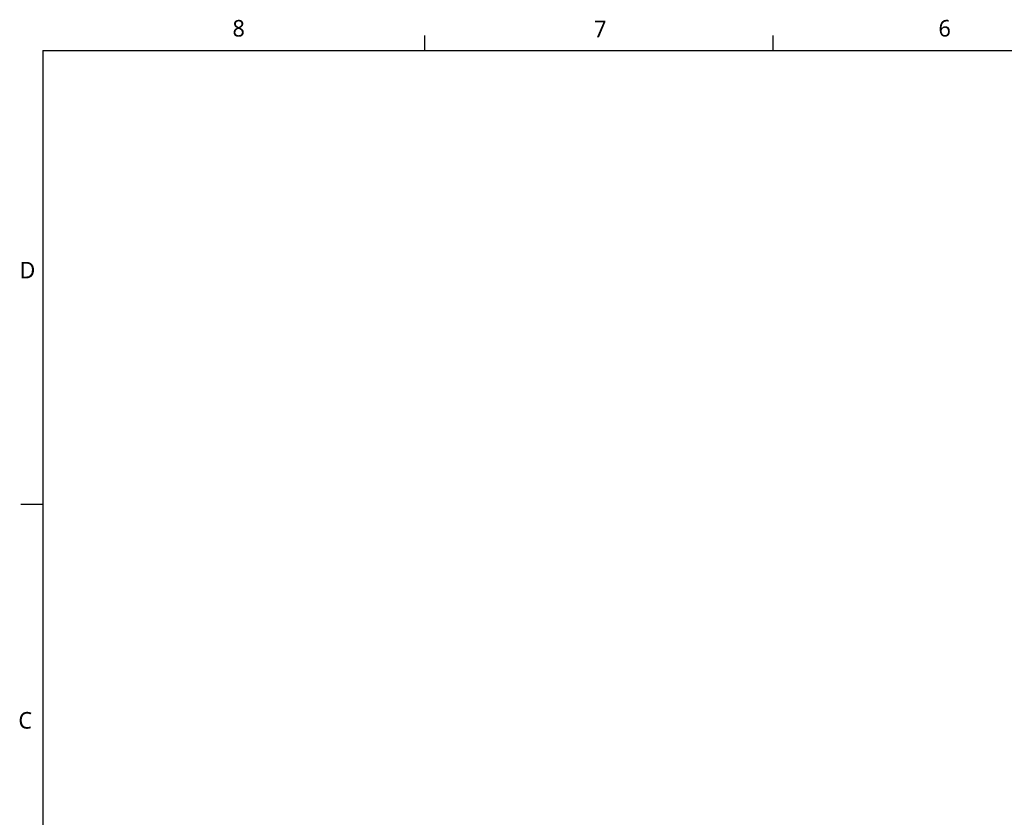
# Model space of a CAD drawing. Extents: x 0.3 to 39, y 0.1 to 10.9.
# Tile 10 of 26: x 22.3 to 28, y 6.3 to 10.9. Entities that reach past the tile are written whole.
import ezdxf

# ---------------------------------------------------------------- set-up
doc = ezdxf.new("R2010")
doc.units = 0
doc.header["$LTSCALE"] = 0.5
doc.header["$MEASUREMENT"] = 0
doc.layers.add('BORDER_FRAME', color=7, linetype='CONTINUOUS')
doc.styles.add('ONSHAPE-CUSTOM-STYLE-NOT00', font='NotoSans-Regular.ttf')
doc.styles.add('ONSHAPE-CUSTOM-STYLE-NOT01', font='NotoSans-Regular.ttf')
doc.styles.add('ONSHAPE-CUSTOM-STYLE-NOTEX', font='NotoSans-Regular.ttf')
doc.styles.add('ONSHAPE-CUSTOM-STYLE-NOTEY', font='NotoSans-Regular.ttf')
doc.styles.add('ONSHAPE-CUSTOM-STYLE-NOTEZ', font='NotoSans-Regular.ttf')

msp = doc.modelspace()

# ---------------------------------------------------------------- linework, layer by layer
at = {"layer": 'BORDER_FRAME'}
for p, q in [((24.635, 10.7013), (24.635, 10.7876)), ((26.6386, 10.7013), (26.6386, 10.7876)), ((22.4403, 10.7013), (22.4403, 0.267)), ((22.4403, 10.7013), (38.8936, 10.7013)), ((22.44, 8.092), (22.3127, 8.092))]:
    msp.add_line(p, q, dxfattribs=at)

# ---------------------------------------------------------------- texts
at = {"layer": 'BORDER_FRAME', "char_height": 0.0954, "attachment_point": 1}
for s, insert, style in [('8', (23.5301, 10.877), 'ONSHAPE-CUSTOM-STYLE-NOTEZ'), ('7', (25.6082, 10.8735), 'ONSHAPE-CUSTOM-STYLE-NOTEY'), ('6', (27.5885, 10.8771), 'ONSHAPE-CUSTOM-STYLE-NOTEX'), ('D', (22.3058, 9.4869), 'ONSHAPE-CUSTOM-STYLE-NOT00'), ('C', (22.2993, 6.8994), 'ONSHAPE-CUSTOM-STYLE-NOT01')]:
    msp.add_mtext(s, dxfattribs=dict(at, insert=insert, style=style))

doc.saveas('drawing.dxf')
